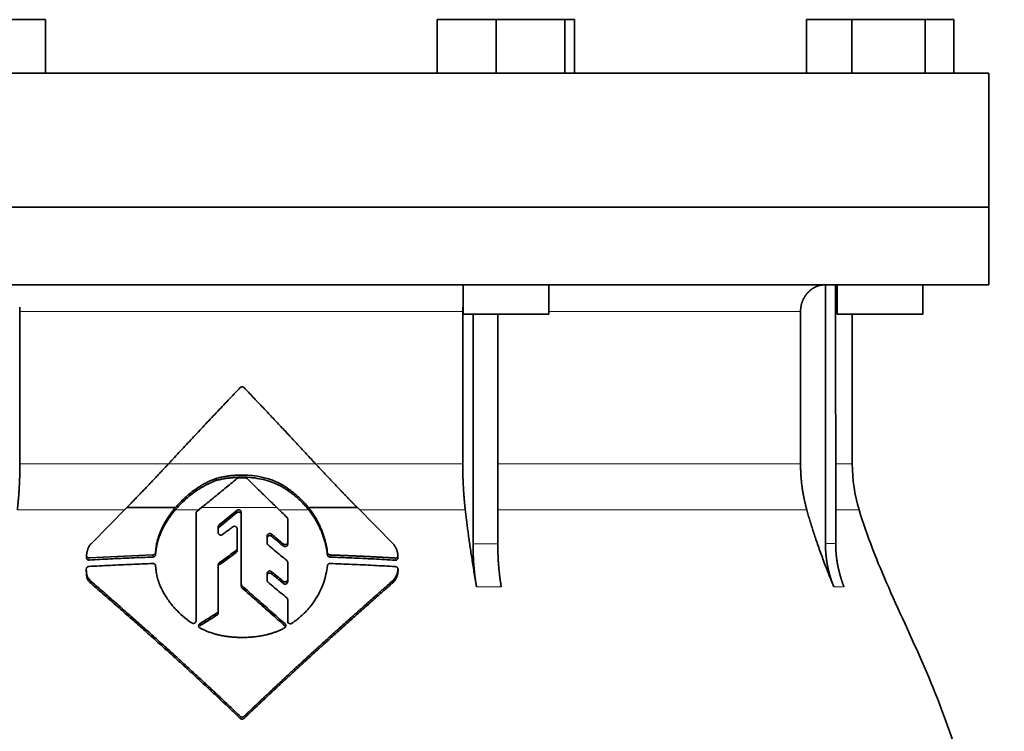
# Model space of a CAD drawing. Header units: millimetres. Extents: x 483 to 1358, y -1720 to 1581.
# Tile 29 of 29: x 1083 to 1267, y 948 to 1081. Entities that reach past the tile are written whole.
import ezdxf

# ---------------------------------------------------------------- set-up
doc = ezdxf.new("R2010")
doc.units = ezdxf.units.MM
doc.layers.add('VSI344-454_FLANG', color=7, linetype='Continuous')
doc.layers.add('VSI344-454_TESTA', color=7, linetype='Continuous')

# ---------------------------------------------------------------- blocks, each defined once
blk = doc.blocks.new('SE3')
at = {"layer": 'VSI344-454_FLANG', "color": 7, "linetype": 'Continuous', "lineweight": 35}
for p, q in [((1077.14, 1080.58), (1088.14, 1080.58)), ((1088.14, 1080.58), (1088.14, 1070.58)), ((1161.26, 1080.58), (1161.26, 1070.58)), ((1161.26, 1080.58), (1172.26, 1080.58)), ((1172.26, 1080.58), (1172.26, 1070.58)), ((1172.26, 1080.58), (1185.06, 1080.58)), ((1185.06, 1080.58), (1185.06, 1070.58)), ((1185.06, 1080.58), (1186.87, 1080.58)), ((1186.87, 1080.58), (1186.87, 1070.58)), ((1230.14, 1080.58), (1230.14, 1070.58)), ((1230.14, 1080.58), (1238.58, 1080.58)), ((1238.58, 1080.58), (1238.58, 1070.58)), ((1238.58, 1080.58), (1252.32, 1080.58)), ((1252.32, 1080.58), (1252.32, 1070.58)), ((1252.32, 1080.58), (1257.62, 1080.58)), ((1257.62, 1080.58), (1257.62, 1070.58)), ((982.2, 1070.58), (1264.15, 1070.58)), ((1264.15, 1070.58), (1264.15, 1045.58)), ((1264.15, 1045.58), (982.2, 1045.58))]:
    blk.add_line(p, q, dxfattribs=at)
at = {"layer": 'VSI344-454_TESTA', "color": 7, "linetype": 'Continuous', "lineweight": 35}
for p, q in [((982.2, 1045.58), (1264.15, 1045.58)), ((1264.15, 1031.08), (1264.15, 1045.58)), ((1264.15, 1031.08), (982.2, 1031.08)), ((1166.07, 1031.08), (1166.07, 1025.58)), ((1182.07, 1025.58), (1182.07, 1031.08)), ((1233.68, 1031.08), (1233.68, 982.73)), ((1235.59, 1031.08), (1235.6, 982.73)), ((1235.88, 1031.08), (1235.88, 1025.58)), ((1251.88, 1025.58), (1251.88, 1031.08)), ((1083.39, 1026.08), (1083.39, 997.64)), ((1166.01, 1026.08), (1166.01, 997.64)), ((1166.07, 1025.58), (1182.07, 1025.58)), ((1167.93, 1025.58), (1167.93, 982.73)), ((1172.55, 1025.58), (1172.55, 982.73)), ((1229.04, 1026.08), (1229.04, 997.64)), ((1235.88, 1025.58), (1251.88, 1025.58)), ((1238.7, 997.64), (1238.7, 1025.58)), ((1120.01, 994.53), (1120.01, 994.92)), ((1133.46, 992.59), (1133.46, 992.98)), ((1096.67, 982.73), (1103.31, 989.46)), ((1103.31, 989.46), (1112.4, 989.46)), ((1116.26, 968.3), (1116.26, 988.43)), ((1116.44, 988.81), (1117.26, 989.46)), ((1123.88, 988.92), (1120.57, 986.23)), ((1120.57, 985.84), (1123.88, 988.54)), ((1124.7, 975.17), (1124.7, 988.56)), ((1137.24, 989.46), (1146.35, 989.46)), ((1146.35, 989.46), (1153.02, 982.71)), ((1133.35, 987.33), (1133.35, 983.03)), ((1120.39, 985.87), (1120.39, 984.8)), ((1123.92, 985.5), (1123.92, 981.82)), ((1129.52, 984.16), (1129.52, 982.84)), ((1133.35, 983.03), (1133.35, 982.64)), ((1108.74, 981.51), (1108.71, 981.08)), ((1108.71, 980.69), (1108.74, 981.12)), ((1108.71, 981.08), (1108.71, 980.69)), ((1108.74, 981.12), (1108.74, 981.51)), ((1123.92, 981.82), (1123.92, 981.43)), ((1140.77, 981.05), (1140.77, 980.65)), ((1095.82, 980.51), (1095.82, 980.11)), ((1108.21, 980.63), (1096.32, 980.08)), ((1133.35, 979.23), (1133.35, 976.03)), ((1095.78, 977.98), (1095.78, 977.57)), ((1108.71, 978.6), (1108.74, 978.17)), ((1120.39, 978.77), (1120.39, 970.18)), ((1153.94, 977.56), (1153.94, 977.98)), ((1096.69, 975.28), (1096.69, 975.68)), ((1129.52, 977.18), (1129.52, 975.88)), ((1133.35, 976.03), (1133.35, 975.63)), ((1153.02, 975.48), (1153.02, 975.88)), ((1124.7, 975.17), (1124.7, 974.77)), ((1133.35, 972.25), (1133.35, 968.25)), ((1133.35, 972.25), (1133.35, 971.86)), ((1133.35, 968.25), (1133.35, 971.86)), ((1120.39, 970.18), (1120.39, 969.78)), ((1133.35, 967.86), (1133.35, 968.25))]:
    blk.add_line(p, q, dxfattribs=at)
at = {"layer": 'VSI344-454_TESTA', "color": 4, "linetype": 'Continuous', "lineweight": 9}
for p, q in [((1166.01, 1026.08), (1083.39, 1026.08)), ((1229.04, 1026.08), (1182.07, 1026.08)), ((1235.62, 1026.08), (1235.88, 1026.08)), ((1083.39, 997.64), (1111.06, 997.64)), ((1111.12, 997.64), (1138.55, 997.64)), ((1166.01, 997.64), (1138.76, 997.64)), ((1229.04, 997.64), (1172.55, 997.64)), ((1238.7, 997.64), (1235.62, 997.64)), ((1082.91, 989.03), (1102.88, 989.03)), ((1112.37, 989.03), (1116.72, 989.03)), ((1131.34, 989.46), (1117.26, 989.46)), ((1123.88, 988.54), (1123.88, 988.92)), ((1131.79, 989.03), (1137.27, 989.03)), ((1146.78, 989.03), (1166.49, 989.03)), ((1172.58, 989.03), (1230.21, 989.03)), ((1235.62, 989.03), (1239.96, 989.03)), ((1120.57, 985.84), (1120.57, 986.23)), ((1130.35, 984.12), (1130.35, 984.51)), ((1123.73, 981.45), (1123.73, 981.06)), ((1132.52, 982.69), (1132.52, 982.3)), ((1167.93, 982.73), (1172.55, 982.73)), ((1096.32, 980.08), (1096.32, 979.68)), ((1108.21, 980.63), (1108.21, 980.23)), ((1141.27, 980.62), (1141.27, 980.22)), ((1153.43, 980.05), (1153.43, 979.65)), ((1120.58, 978.75), (1120.58, 979.14)), ((1130.35, 977.12), (1130.35, 977.51)), ((1153.93, 977.92), (1153.93, 977.51)), ((1132.52, 975.7), (1132.52, 975.3)), ((1124.86, 974.83), (1124.86, 974.44)), ((1168.58, 974.67), (1173.2, 974.67)), ((1235.25, 974.67), (1237.16, 974.67)), ((1120.17, 969.79), (1120.17, 969.4)), ((1116.95, 967.39), (1116.95, 967.78)), ((1132.86, 967.35), (1132.86, 967.74)), ((1124.5, 950.5), (1124.5, 950.11)), ((1125.21, 950.5), (1125.21, 950.11))]:
    blk.add_line(p, q, dxfattribs=at)
at = {"layer": 'VSI344-454_TESTA', "color": 7, "linetype": 'Continuous', "lineweight": 35}
blk.add_arc((1268.7, 997.64), 30, 180, 196.6836, dxfattribs=at)
for points, degree, knots in [([(1233.68, 1031.08), (1233.14, 1031.08), (1232.64, 1030.95), (1232.17, 1030.84), (1231.74, 1030.62), (1231.2, 1030.36), (1230.74, 1029.95), (1230.52, 1029.75), (1230.32, 1029.53), (1230.02, 1029.19), (1229.78, 1028.79), (1229.54, 1028.39), (1229.37, 1027.94), (1229.04, 1027.04), (1229.04, 1026.08)], 2, [0, 0, 0, 0.125, 0.125, 0.25, 0.25, 0.416667, 0.416667, 0.5, 0.5, 0.625, 0.625, 0.75, 0.75, 1, 1, 1]), ([(1111.12, 997.64), (1111.49, 998.04), (1112.23, 998.84), (1113.34, 1000.04), (1114.46, 1001.24), (1115.57, 1002.43), (1116.68, 1003.62), (1117.8, 1004.8), (1118.91, 1005.99), (1120.03, 1007.17), (1121.15, 1008.35), (1122.26, 1009.53), (1123.38, 1010.7), (1124.13, 1011.48), (1124.5, 1011.87)], 3, [0, 0, 0, 0, 0.083932, 0.167742, 0.251436, 0.335015, 0.418484, 0.501846, 0.585106, 0.668267, 0.751334, 0.834309, 0.917196, 1, 1, 1, 1]), ([(1125.21, 1011.87), (1125.19, 1011.89), (1125.16, 1011.92), (1125.11, 1011.96), (1125.05, 1011.99), (1124.99, 1012.01), (1124.92, 1012.02), (1124.81, 1012.03), (1124.65, 1012), (1124.55, 1011.92), (1124.5, 1011.87)], 3, [0, 0, 0, 0, 0.086928, 0.170567, 0.252477, 0.334316, 0.417747, 0.50434, 0.751875, 1, 1, 1, 1]), ([(1082.91, 989.03), (1083.15, 991.12), (1083.27, 993.29), (1083.39, 995.46), (1083.39, 997.64)], 2, [0, 0, 0, 0.5, 0.5, 1, 1, 1]), ([(1103.31, 989.46), (1103.5, 989.65), (1103.87, 990.03), (1104.43, 990.61), (1104.99, 991.18), (1105.55, 991.76), (1106.11, 992.34), (1106.67, 992.92), (1107.23, 993.5), (1107.78, 994.09), (1108.34, 994.67), (1108.9, 995.26), (1109.45, 995.86), (1110.01, 996.45), (1110.56, 997.05), (1110.93, 997.44), (1111.12, 997.64)], 3, [0, 0, 0, 0, 0.070866, 0.141776, 0.212742, 0.283772, 0.354879, 0.426073, 0.497363, 0.568762, 0.640279, 0.711924, 0.783709, 0.855643, 0.927737, 1, 1, 1, 1]), ([(1138.55, 997.64), (1140.49, 995.55), (1142.46, 993.48), (1143.51, 992.38), (1144.55, 991.3), (1145.46, 990.37), (1146.35, 989.46)], 2, [0, 0, 0, 0.5, 0.5, 0.75, 0.75, 1, 1, 1]), ([(1166.01, 997.64), (1166.01, 995.46), (1166.13, 993.29), (1166.25, 991.13), (1166.49, 989.03)], 2, [0, 0, 0, 0.5, 0.5, 1, 1, 1]), ([(1229.04, 997.64), (1229.04, 995.46), (1229.33, 993.29), (1229.63, 991.13), (1230.21, 989.03)], 2, [0, 0, 0, 0.5, 0.5, 1, 1, 1]), ([(1112.37, 989.03), (1112.45, 989.12), (1112.6, 989.3), (1112.85, 989.58), (1113.1, 989.85), (1113.37, 990.13), (1113.66, 990.42), (1114.12, 990.86), (1114.82, 991.49), (1115.58, 992.09), (1116.27, 992.58), (1116.8, 992.93), (1117.35, 993.27), (1117.9, 993.58), (1118.43, 993.86), (1118.99, 994.12), (1119.51, 994.34), (1119.84, 994.47), (1120.01, 994.53)], 3, [0, 0, 0, 0, 0.037855, 0.076773, 0.116748, 0.157769, 0.199823, 0.242894, 0.35986, 0.496772, 0.548405, 0.624866, 0.698333, 0.752768, 0.822415, 0.886767, 0.945925, 1, 1, 1, 1]), ([(1120.01, 994.92), (1119.9, 994.88), (1119.68, 994.8), (1119.35, 994.67), (1119, 994.52), (1118.63, 994.35), (1118.25, 994.16), (1117.84, 993.95), (1117.36, 993.67), (1116.81, 993.34), (1116.28, 992.98), (1115.6, 992.49), (1114.84, 991.89), (1114.04, 991.18), (1113.41, 990.56), (1112.88, 990.01), (1112.56, 989.64), (1112.4, 989.46)], 3, [0, 0, 0, 0, 0.035469, 0.073247, 0.113368, 0.155868, 0.200777, 0.248126, 0.301729, 0.376079, 0.45126, 0.504147, 0.640653, 0.757772, 0.842597, 0.92337, 1, 1, 1, 1]), ([(1133.46, 992.98), (1133.37, 993.04), (1133.2, 993.17), (1132.94, 993.34), (1132.7, 993.5), (1132.46, 993.64), (1132.24, 993.77), (1132.04, 993.88), (1131.84, 993.98), (1131.66, 994.07), (1131.5, 994.15), (1131.35, 994.22), (1131.22, 994.28), (1131.11, 994.33), (1131.01, 994.37), (1130.58, 994.55), (1129.83, 994.82), (1128.74, 995.12), (1127.42, 995.38), (1125.83, 995.55), (1124.33, 995.55), (1123.2, 995.48), (1122.42, 995.39), (1121.62, 995.27), (1120.82, 995.12), (1120.28, 994.99), (1120.01, 994.92)], 3, [0, 0, 0, 0, 0.023408, 0.045495, 0.066267, 0.08573, 0.103886, 0.120734, 0.136272, 0.150498, 0.163408, 0.175, 0.185269, 0.194211, 0.201824, 0.208105, 0.293106, 0.373501, 0.449142, 0.581205, 0.713645, 0.768118, 0.824122, 0.881537, 0.94022, 1, 1, 1, 1]), ([(1120.01, 994.53), (1120.14, 994.56), (1120.41, 994.63), (1120.81, 994.72), (1121.22, 994.8), (1121.61, 994.87), (1122.01, 994.94), (1122.41, 994.99), (1122.79, 995.04), (1123.18, 995.07), (1123.56, 995.1), (1124.43, 995.16), (1125.81, 995.16), (1127.58, 994.97), (1129.3, 994.6), (1130.46, 994.21), (1131.18, 993.9), (1131.49, 993.76), (1131.89, 993.57), (1132.36, 993.31), (1132.9, 992.99), (1133.26, 992.73), (1133.46, 992.59)], 3, [0, 0, 0, 0, 0.029757, 0.05927, 0.088516, 0.117473, 0.146121, 0.174442, 0.202419, 0.230037, 0.257282, 0.284141, 0.417137, 0.549667, 0.665704, 0.792387, 0.80977, 0.834087, 0.865297, 0.903358, 0.94825, 1, 1, 1, 1]), ([(1125.85, 994.85), (1125.83, 994.86), (1125.8, 994.89), (1125.74, 994.93), (1125.68, 994.96), (1125.59, 994.99), (1125.53, 994.99), (1125.5, 995)], 3, [0, 0, 0, 0, 0.168351, 0.334942, 0.502689, 0.751512, 1, 1, 1, 1]), ([(1137.24, 989.46), (1137.16, 989.56), (1136.99, 989.76), (1136.73, 990.07), (1136.46, 990.37), (1136.17, 990.68), (1135.86, 990.99), (1135.51, 991.33), (1135.09, 991.71), (1134.6, 992.12), (1134.06, 992.56), (1133.67, 992.84), (1133.46, 992.98)], 3, [0, 0, 0, 0, 0.075287, 0.152725, 0.232371, 0.314287, 0.398538, 0.485197, 0.598878, 0.722311, 0.855869, 1, 1, 1, 1]), ([(1133.46, 992.59), (1133.58, 992.5), (1133.82, 992.34), (1134.15, 992.09), (1134.47, 991.84), (1134.77, 991.59), (1135.05, 991.35), (1135.31, 991.12), (1135.64, 990.81), (1136.04, 990.43), (1136.48, 989.96), (1136.89, 989.5), (1137.15, 989.18), (1137.27, 989.03)], 3, [0, 0, 0, 0, 0.08388, 0.164148, 0.240901, 0.314226, 0.384201, 0.450897, 0.514375, 0.643667, 0.767551, 0.88626, 1, 1, 1, 1]), ([(1112.4, 989.46), (1112.31, 989.35), (1112.12, 989.12), (1111.84, 988.78), (1111.58, 988.44), (1111.34, 988.09), (1111.1, 987.75), (1110.88, 987.41), (1110.67, 987.07), (1110.47, 986.73), (1110.28, 986.39), (1110.11, 986.06), (1109.9, 985.64), (1109.67, 985.13), (1109.43, 984.53), (1109.22, 983.92), (1109.04, 983.32), (1108.9, 982.72), (1108.8, 982.11), (1108.76, 981.71), (1108.74, 981.51)], 3, [0, 0, 0, 0, 0.048918, 0.097127, 0.144611, 0.191357, 0.237355, 0.282595, 0.327071, 0.370778, 0.413715, 0.455879, 0.497274, 0.57131, 0.644563, 0.717042, 0.788771, 0.859795, 0.930177, 1, 1, 1, 1]), ([(1108.74, 981.12), (1108.75, 981.22), (1108.77, 981.42), (1108.8, 981.72), (1108.85, 982.02), (1108.91, 982.32), (1108.97, 982.62), (1109.05, 982.92), (1109.13, 983.23), (1109.22, 983.53), (1109.32, 983.83), (1109.43, 984.13), (1109.54, 984.43), (1109.67, 984.73), (1109.8, 985.04), (1109.99, 985.44), (1110.25, 985.95), (1110.59, 986.56), (1110.97, 987.17), (1111.4, 987.79), (1111.86, 988.42), (1112.2, 988.82), (1112.37, 989.03)], 3, [0, 0, 0, 0, 0.035015, 0.070162, 0.105454, 0.140901, 0.176515, 0.212303, 0.248274, 0.284432, 0.320783, 0.357331, 0.394079, 0.431028, 0.468179, 0.50553, 0.581583, 0.660209, 0.741403, 0.825137, 0.911361, 1, 1, 1, 1]), ([(1116.44, 988.81), (1116.43, 988.79), (1116.39, 988.76), (1116.35, 988.7), (1116.3, 988.63), (1116.27, 988.54), (1116.26, 988.47), (1116.26, 988.43)], 3, [0, 0, 0, 0, 0.16747, 0.33309, 0.500577, 0.750185, 1, 1, 1, 1]), ([(1123.88, 988.92), (1123.89, 988.94), (1123.93, 988.97), (1124.02, 989.01), (1124.13, 989.04), (1124.27, 989.04), (1124.41, 989), (1124.53, 988.93), (1124.63, 988.82), (1124.68, 988.72), (1124.7, 988.63), (1124.7, 988.58), (1124.7, 988.56)], 3, [0, 0, 0, 0, 0.062353, 0.125158, 0.24996, 0.374797, 0.499677, 0.624614, 0.749589, 0.874588, 0.937494, 1, 1, 1, 1]), ([(1124.7, 988.17), (1124.7, 988.2), (1124.7, 988.24), (1124.68, 988.31), (1124.66, 988.37), (1124.62, 988.43), (1124.58, 988.49), (1124.51, 988.55), (1124.41, 988.61), (1124.27, 988.65), (1124.16, 988.65), (1124.06, 988.63), (1124, 988.61), (1123.93, 988.58), (1123.89, 988.55), (1123.88, 988.54)], 3, [0, 0, 0, 0, 0.063438, 0.125521, 0.187559, 0.250864, 0.313208, 0.376176, 0.500934, 0.625151, 0.749523, 0.811779, 0.874544, 0.937503, 1, 1, 1, 1]), ([(1140.77, 981.05), (1140.75, 981.18), (1140.72, 981.43), (1140.66, 981.82), (1140.59, 982.21), (1140.51, 982.59), (1140.42, 982.97), (1140.33, 983.35), (1140.22, 983.73), (1140.11, 984.1), (1139.99, 984.47), (1139.85, 984.84), (1139.71, 985.21), (1139.52, 985.67), (1139.27, 986.23), (1138.94, 986.89), (1138.58, 987.54), (1138.17, 988.19), (1137.73, 988.83), (1137.4, 989.25), (1137.24, 989.46)], 3, [0, 0, 0, 0, 0.0436, 0.087048, 0.130354, 0.173526, 0.216573, 0.259505, 0.302334, 0.345068, 0.38772, 0.4303, 0.472822, 0.515297, 0.592533, 0.671051, 0.750942, 0.832313, 0.915286, 1, 1, 1, 1]), ([(1137.27, 989.03), (1137.35, 988.93), (1137.52, 988.72), (1137.75, 988.4), (1137.97, 988.08), (1138.19, 987.76), (1138.39, 987.44), (1138.59, 987.12), (1138.77, 986.79), (1138.95, 986.47), (1139.12, 986.14), (1139.28, 985.82), (1139.43, 985.49), (1139.63, 985.04), (1139.86, 984.44), (1140.12, 983.7), (1140.33, 982.95), (1140.52, 982.19), (1140.67, 981.42), (1140.74, 980.91), (1140.77, 980.65)], 3, [0, 0, 0, 0, 0.042406, 0.08437, 0.12591, 0.167045, 0.20779, 0.248161, 0.288171, 0.327836, 0.367166, 0.406174, 0.444871, 0.483267, 0.568665, 0.654234, 0.74007, 0.826258, 0.912877, 1, 1, 1, 1]), ([(1168.58, 974.67), (1168.5, 975.15), (1168.34, 976.09), (1168.11, 977.48), (1167.9, 978.83), (1167.69, 980.14), (1167.5, 981.4), (1167.32, 982.61), (1167.16, 983.79), (1167, 984.92), (1166.86, 986.01), (1166.73, 987.05), (1166.6, 988.05), (1166.53, 988.71), (1166.49, 989.03)], 3, [0, 0, 0, 0, 0.102223, 0.200825, 0.295866, 0.387407, 0.475505, 0.560214, 0.641586, 0.719671, 0.794515, 0.866159, 0.934642, 1, 1, 1, 1]), ([(1235.25, 974.67), (1235.05, 975.15), (1234.67, 976.09), (1234.12, 977.48), (1233.6, 978.83), (1233.11, 980.14), (1232.65, 981.4), (1232.22, 982.61), (1231.82, 983.79), (1231.45, 984.92), (1231.1, 986.01), (1230.78, 987.05), (1230.48, 988.05), (1230.3, 988.71), (1230.21, 989.03)], 3, [0, 0, 0, 0, 0.102223, 0.200825, 0.295867, 0.387408, 0.475506, 0.560215, 0.641587, 0.719672, 0.794515, 0.866159, 0.934642, 1, 1, 1, 1]), ([(1239.96, 989.03), (1241.42, 984.16), (1245.38, 974.32), (1252.64, 959.16), (1258.83, 942.81), (1262.57, 926.28), (1264.79, 910.14), (1266.04, 894.17), (1266.71, 878.29), (1266.92, 864.51), (1267.05, 855.96), (1267.05, 852.61)], 3, [0, 0, 0, 0, 0.117079, 0.240569, 0.360617, 0.476421, 0.590288, 0.703407, 0.816259, 0.929029, 1, 1, 1, 1]), ([(1133.35, 987.33), (1133.35, 987.35), (1133.35, 987.39), (1133.34, 987.45), (1133.31, 987.52), (1133.27, 987.6), (1133.23, 987.64), (1133.2, 987.67)], 3, [0, 0, 0, 0, 0.167837, 0.334108, 0.5018, 0.750897, 1, 1, 1, 1]), ([(1120.39, 985.87), (1120.39, 985.89), (1120.4, 985.94), (1120.41, 986), (1120.44, 986.08), (1120.49, 986.16), (1120.54, 986.21), (1120.57, 986.23)], 3, [0, 0, 0, 0, 0.167832, 0.333794, 0.501453, 0.750788, 1, 1, 1, 1]), ([(1120.57, 985.84), (1120.55, 985.83), (1120.52, 985.79), (1120.47, 985.74), (1120.43, 985.67), (1120.4, 985.58), (1120.39, 985.51), (1120.39, 985.48)], 3, [0, 0, 0, 0, 0.166832, 0.332012, 0.499081, 0.749367, 1, 1, 1, 1]), ([(1121.2, 984.44), (1121.16, 984.41), (1121.09, 984.36), (1120.9, 984.32), (1120.66, 984.36), (1120.48, 984.51), (1120.4, 984.67), (1120.4, 984.76), (1120.39, 984.8)], 3, [0, 0, 0, 0, 0.124721, 0.24865, 0.50038, 0.748839, 0.874692, 1, 1, 1, 1]), ([(1123.92, 985.5), (1123.92, 985.53), (1123.91, 985.57), (1123.89, 985.66), (1123.85, 985.76), (1123.75, 985.86), (1123.64, 985.94), (1123.5, 985.98), (1123.36, 985.98), (1123.25, 985.95), (1123.16, 985.91), (1123.13, 985.89), (1123.11, 985.87)], 3, [0, 0, 0, 0, 0.062709, 0.125843, 0.25116, 0.376322, 0.501352, 0.626278, 0.751007, 0.875429, 0.937895, 1, 1, 1, 1]), ([(1129.52, 984.16), (1129.52, 984.19), (1129.52, 984.23), (1129.53, 984.3), (1129.56, 984.36), (1129.61, 984.44), (1129.68, 984.52), (1129.81, 984.59), (1129.95, 984.63), (1130.09, 984.63), (1130.23, 984.59), (1130.31, 984.54), (1130.35, 984.51)], 3, [0, 0, 0, 0, 0.062966, 0.124796, 0.186784, 0.250209, 0.375117, 0.49931, 0.626183, 0.752696, 0.875851, 1, 1, 1, 1]), ([(1130.35, 984.12), (1130.31, 984.15), (1130.23, 984.2), (1130.09, 984.24), (1129.95, 984.24), (1129.81, 984.21), (1129.69, 984.13), (1129.59, 984.03), (1129.53, 983.91), (1129.52, 983.82), (1129.52, 983.77)], 3, [0, 0, 0, 0, 0.123418, 0.247219, 0.371562, 0.496484, 0.622082, 0.748008, 0.873941, 1, 1, 1, 1]), ([(1129.69, 982.49), (1129.67, 982.5), (1129.64, 982.53), (1129.6, 982.59), (1129.56, 982.65), (1129.52, 982.74), (1129.52, 982.81), (1129.52, 982.84)], 3, [0, 0, 0, 0, 0.164207, 0.326866, 0.491238, 0.745542, 1, 1, 1, 1]), ([(1132.52, 982.69), (1132.54, 982.67), (1132.58, 982.64), (1132.64, 982.61), (1132.71, 982.59), (1132.8, 982.57), (1132.93, 982.56), (1133.07, 982.6), (1133.19, 982.67), (1133.28, 982.77), (1133.34, 982.9), (1133.35, 982.98), (1133.35, 983.03)], 3, [0, 0, 0, 0, 0.063279, 0.124964, 0.186389, 0.248902, 0.37582, 0.50344, 0.627237, 0.751955, 0.876448, 1, 1, 1, 1]), ([(1095.82, 980.56), (1095.83, 980.65), (1095.85, 980.82), (1095.89, 981.08), (1095.94, 981.32), (1096, 981.55), (1096.08, 981.78), (1096.18, 982.03), (1096.32, 982.29), (1096.48, 982.53), (1096.61, 982.67), (1096.67, 982.74)], 3, [0, 0, 0, 0, 0.117532, 0.229212, 0.33436, 0.43261, 0.523843, 0.650327, 0.771212, 0.88734, 1, 1, 1, 1]), ([(1108.21, 980.63), (1108.24, 980.63), (1108.29, 980.63), (1108.37, 980.65), (1108.44, 980.68), (1108.5, 980.72), (1108.59, 980.79), (1108.69, 980.91), (1108.7, 981.03), (1108.71, 981.08)], 3, [0, 0, 0, 0, 0.103611, 0.203327, 0.301591, 0.400957, 0.503894, 0.751518, 1, 1, 1, 1]), ([(1123.73, 981.45), (1123.74, 981.46), (1123.77, 981.49), (1123.81, 981.53), (1123.84, 981.57), (1123.88, 981.63), (1123.91, 981.72), (1123.91, 981.79), (1123.92, 981.82)], 3, [0, 0, 0, 0, 0.125329, 0.249125, 0.373003, 0.498576, 0.74923, 1, 1, 1, 1]), ([(1123.92, 981.43), (1123.92, 981.41), (1123.92, 981.38), (1123.91, 981.33), (1123.89, 981.27), (1123.86, 981.21), (1123.81, 981.13), (1123.75, 981.09), (1123.73, 981.06)], 3, [0, 0, 0, 0, 0.126081, 0.250535, 0.374982, 0.501043, 0.750644, 1, 1, 1, 1]), ([(1133.35, 982.64), (1133.35, 982.61), (1133.35, 982.57), (1133.33, 982.5), (1133.31, 982.44), (1133.26, 982.36), (1133.18, 982.28), (1133.06, 982.21), (1132.92, 982.17), (1132.78, 982.18), (1132.64, 982.22), (1132.56, 982.27), (1132.52, 982.3)], 3, [0, 0, 0, 0, 0.063537, 0.125825, 0.188182, 0.251924, 0.377776, 0.503386, 0.628653, 0.753807, 0.876773, 1, 1, 1, 1]), ([(1140.77, 981.05), (1140.77, 981.02), (1140.78, 980.98), (1140.81, 980.91), (1140.84, 980.85), (1140.88, 980.8), (1140.96, 980.72), (1141.09, 980.64), (1141.21, 980.62), (1141.27, 980.62)], 3, [0, 0, 0, 0, 0.102907, 0.202298, 0.30042, 0.399604, 0.502115, 0.750474, 1, 1, 1, 1]), ([(1153.02, 982.71), (1153.07, 982.66), (1153.15, 982.56), (1153.26, 982.4), (1153.36, 982.24), (1153.46, 982.07), (1153.55, 981.9), (1153.63, 981.72), (1153.71, 981.53), (1153.77, 981.34), (1153.83, 981.15), (1153.87, 980.95), (1153.91, 980.74), (1153.92, 980.61), (1153.93, 980.54)], 3, [0, 0, 0, 0, 0.077144, 0.155351, 0.234641, 0.315035, 0.39655, 0.479206, 0.563019, 0.648006, 0.734183, 0.821564, 0.910165, 1, 1, 1, 1]), ([(1168.58, 974.67), (1168.26, 976.57), (1168.09, 978.61), (1167.93, 980.65), (1167.93, 982.73)], 2, [0, 0, 0, 0.500132, 0.500132, 1, 1, 1]), ([(1172.55, 982.73), (1172.55, 980.65), (1172.71, 978.61), (1172.88, 976.57), (1173.2, 974.67)], 2, [0, 0, 0, 0.499849, 0.499849, 1, 1, 1]), ([(1235.25, 974.67), (1234.47, 976.57), (1234.08, 978.61), (1233.68, 980.65), (1233.68, 982.73)], 2, [0, 0, 0, 0.500133, 0.500133, 1, 1, 1]), ([(1235.6, 982.73), (1235.6, 980.65), (1235.99, 978.61), (1236.39, 976.57), (1237.16, 974.67)], 2, [0, 0, 0, 0.499868, 0.499868, 1, 1, 1]), ([(1095.82, 980.56), (1095.82, 980.54), (1095.81, 980.49), (1095.82, 980.43), (1095.84, 980.37), (1095.86, 980.31), (1095.9, 980.26), (1095.96, 980.19), (1096.05, 980.13), (1096.18, 980.08), (1096.27, 980.08), (1096.32, 980.08)], 3, [0, 0, 0, 0, 0.084422, 0.165946, 0.246194, 0.32687, 0.409652, 0.496096, 0.666594, 0.830213, 1, 1, 1, 1]), ([(1096.32, 979.68), (1096.29, 979.68), (1096.25, 979.67), (1096.18, 979.68), (1096.1, 979.71), (1096.02, 979.74), (1095.94, 979.8), (1095.88, 979.88), (1095.84, 979.96), (1095.82, 980.06), (1095.82, 980.12), (1095.82, 980.16)], 3, [0, 0, 0, 0, 0.084206, 0.168048, 0.253091, 0.378633, 0.504756, 0.630047, 0.753956, 0.877659, 1, 1, 1, 1]), ([(1108.71, 980.69), (1108.71, 980.67), (1108.71, 980.63), (1108.69, 980.57), (1108.67, 980.51), (1108.62, 980.44), (1108.56, 980.37), (1108.49, 980.31), (1108.4, 980.27), (1108.31, 980.24), (1108.25, 980.23), (1108.21, 980.23)], 3, [0, 0, 0, 0, 0.083986, 0.167509, 0.251959, 0.376203, 0.500583, 0.624697, 0.748972, 0.874639, 1, 1, 1, 1]), ([(1133.35, 979.23), (1133.35, 979.25), (1133.35, 979.3), (1133.33, 979.36), (1133.31, 979.43), (1133.26, 979.51), (1133.21, 979.56), (1133.18, 979.58)], 3, [0, 0, 0, 0, 0.168526, 0.335046, 0.503023, 0.75174, 1, 1, 1, 1]), ([(1141.27, 980.22), (1141.25, 980.22), (1141.21, 980.23), (1141.15, 980.24), (1141.08, 980.26), (1141.01, 980.3), (1140.93, 980.35), (1140.87, 980.41), (1140.82, 980.49), (1140.79, 980.57), (1140.78, 980.62), (1140.77, 980.65)], 3, [0, 0, 0, 0, 0.083096, 0.165679, 0.248967, 0.373031, 0.497322, 0.622251, 0.747045, 0.873668, 1, 1, 1, 1]), ([(1153.43, 980.05), (1153.46, 980.05), (1153.51, 980.05), (1153.58, 980.06), (1153.64, 980.08), (1153.7, 980.1), (1153.76, 980.14), (1153.83, 980.2), (1153.89, 980.28), (1153.94, 980.41), (1153.93, 980.49), (1153.93, 980.54)], 3, [0, 0, 0, 0, 0.086868, 0.170562, 0.252673, 0.334884, 0.418871, 0.50621, 0.674735, 0.834793, 1, 1, 1, 1]), ([(1153.93, 980.13), (1153.93, 980.11), (1153.94, 980.07), (1153.93, 980.01), (1153.91, 979.93), (1153.87, 979.86), (1153.81, 979.78), (1153.73, 979.72), (1153.64, 979.68), (1153.54, 979.65), (1153.47, 979.65), (1153.43, 979.65)], 3, [0, 0, 0, 0, 0.081418, 0.162667, 0.245387, 0.369019, 0.494297, 0.620472, 0.74628, 0.873568, 1, 1, 1, 1]), ([(1096.28, 978.48), (1096.25, 978.47), (1096.21, 978.47), (1096.14, 978.45), (1096.07, 978.42), (1095.99, 978.38), (1095.92, 978.32), (1095.85, 978.24), (1095.81, 978.16), (1095.78, 978.07), (1095.78, 978.01), (1095.78, 977.98)], 3, [0, 0, 0, 0, 0.08625, 0.171682, 0.257868, 0.382817, 0.507255, 0.630143, 0.752988, 0.876537, 1, 1, 1, 1]), ([(1096.69, 975.68), (1096.61, 975.76), (1096.46, 975.9), (1096.25, 976.14), (1096.06, 976.39), (1095.93, 976.67), (1095.84, 976.98), (1095.79, 977.42), (1095.78, 977.75), (1095.78, 977.98)], 3, [0, 0, 0, 0, 0.128357, 0.246909, 0.365609, 0.495543, 0.61697, 0.739244, 1, 1, 1, 1]), ([(1095.78, 977.57), (1095.78, 977.36), (1095.79, 977.03), (1095.84, 976.6), (1095.92, 976.28), (1096.06, 975.99), (1096.24, 975.74), (1096.46, 975.5), (1096.61, 975.36), (1096.69, 975.28)], 3, [0, 0, 0, 0, 0.250714, 0.376483, 0.500876, 0.63115, 0.749361, 0.8697, 1, 1, 1, 1]), ([(1108.71, 978.6), (1108.71, 978.62), (1108.71, 978.65), (1108.69, 978.71), (1108.67, 978.78), (1108.62, 978.84), (1108.56, 978.91), (1108.49, 978.96), (1108.4, 979), (1108.31, 979.02), (1108.25, 979.02), (1108.21, 979.02)], 3, [0, 0, 0, 0, 0.083676, 0.167034, 0.251419, 0.376349, 0.501804, 0.626849, 0.751332, 0.876067, 1, 1, 1, 1]), ([(1108.74, 978.17), (1108.77, 977.9), (1108.83, 977.34), (1109.01, 976.48), (1109.31, 975.48), (1109.82, 974.23), (1110.67, 972.71), (1111.69, 971.32), (1112.87, 970.03), (1114.05, 968.93), (1115.01, 968.25), (1115.46, 967.92)], 3, [0, 0, 0, 0, 0.065392, 0.135018, 0.209054, 0.31821, 0.459165, 0.624086, 0.727787, 0.872222, 1, 1, 1, 1]), ([(1120.39, 978.77), (1120.39, 978.79), (1120.39, 978.82), (1120.4, 978.88), (1120.42, 978.93), (1120.45, 978.99), (1120.5, 979.07), (1120.56, 979.12), (1120.58, 979.14)], 3, [0, 0, 0, 0, 0.126744, 0.251719, 0.376563, 0.502917, 0.751732, 1, 1, 1, 1]), ([(1129.52, 977.18), (1129.52, 977.2), (1129.52, 977.24), (1129.54, 977.31), (1129.56, 977.37), (1129.61, 977.45), (1129.69, 977.53), (1129.81, 977.6), (1129.95, 977.64), (1130.1, 977.63), (1130.24, 977.6), (1130.31, 977.54), (1130.35, 977.51)], 3, [0, 0, 0, 0, 0.06381, 0.126263, 0.188678, 0.252375, 0.378548, 0.504124, 0.629235, 0.754264, 0.876896, 1, 1, 1, 1]), ([(1134.15, 967.87), (1134.43, 968.07), (1135.01, 968.48), (1135.85, 969.18), (1136.7, 969.98), (1137.66, 971.06), (1138.64, 972.42), (1139.45, 973.92), (1140.07, 975.45), (1140.52, 976.98), (1140.69, 978.09), (1140.77, 978.63)], 3, [0, 0, 0, 0, 0.076554, 0.158421, 0.245571, 0.341174, 0.489368, 0.630596, 0.738412, 0.875199, 1, 1, 1, 1]), ([(1141.27, 979.02), (1141.25, 979.02), (1141.21, 979.02), (1141.15, 979.01), (1141.08, 979), (1141.01, 978.97), (1140.93, 978.92), (1140.87, 978.86), (1140.82, 978.79), (1140.79, 978.71), (1140.78, 978.66), (1140.77, 978.63)], 3, [0, 0, 0, 0, 0.082967, 0.165673, 0.249342, 0.373952, 0.499349, 0.624786, 0.749741, 0.875167, 1, 1, 1, 1]), ([(1153.93, 977.92), (1153.93, 977.84), (1153.91, 977.7), (1153.87, 977.48), (1153.82, 977.26), (1153.75, 977.04), (1153.67, 976.81), (1153.56, 976.57), (1153.42, 976.33), (1153.24, 976.09), (1153.1, 975.95), (1153.02, 975.88)], 3, [0, 0, 0, 0, 0.094258, 0.191243, 0.290639, 0.392138, 0.495456, 0.611681, 0.734498, 0.863817, 1, 1, 1, 1]), ([(1153.02, 975.48), (1153.06, 975.51), (1153.13, 975.57), (1153.22, 975.67), (1153.3, 975.78), (1153.38, 975.88), (1153.45, 975.99), (1153.51, 976.1), (1153.57, 976.21), (1153.62, 976.32), (1153.71, 976.51), (1153.8, 976.78), (1153.89, 977.15), (1153.92, 977.39), (1153.93, 977.51)], 3, [0, 0, 0, 0, 0.061739, 0.122065, 0.181064, 0.238788, 0.295265, 0.350503, 0.404493, 0.457217, 0.508649, 0.678163, 0.842407, 1, 1, 1, 1]), ([(1153.93, 977.92), (1153.94, 977.94), (1153.94, 977.98), (1153.93, 978.05), (1153.91, 978.12), (1153.87, 978.2), (1153.81, 978.28), (1153.73, 978.35), (1153.64, 978.4), (1153.54, 978.44), (1153.47, 978.45), (1153.44, 978.45)], 3, [0, 0, 0, 0, 0.08401, 0.16737, 0.251806, 0.374676, 0.49698, 0.619813, 0.743838, 0.872043, 1, 1, 1, 1]), ([(1124.5, 950.5), (1124.21, 950.77), (1123.64, 951.31), (1122.79, 952.13), (1121.92, 952.94), (1121.06, 953.76), (1120.19, 954.57), (1119.31, 955.39), (1118.44, 956.21), (1117.56, 957.02), (1116.67, 957.84), (1115.78, 958.66), (1114.89, 959.48), (1114, 960.3), (1113.1, 961.12), (1112.19, 961.94), (1111.28, 962.77), (1109.98, 963.94), (1108.26, 965.49), (1106.1, 967.42), (1103.86, 969.4), (1101.54, 971.45), (1099.14, 973.55), (1097.52, 974.96), (1096.69, 975.68)], 3, [0, 0, 0, 0, 0.030328, 0.060804, 0.091429, 0.122206, 0.153136, 0.184222, 0.215465, 0.246867, 0.278431, 0.310158, 0.342051, 0.374109, 0.406337, 0.438735, 0.471305, 0.504049, 0.578996, 0.657008, 0.738102, 0.822291, 0.909586, 1, 1, 1, 1]), ([(1153.02, 975.88), (1149.41, 972.7), (1146.25, 969.88), (1142.64, 966.67), (1139.36, 963.68), (1137.58, 962.06), (1135.87, 960.49), (1134.06, 958.83), (1132.28, 957.17), (1128.71, 953.84), (1125.21, 950.5)], 2, [0, 0, 0, 0.25, 0.25, 0.5, 0.5, 0.625, 0.625, 0.75, 0.75, 1, 1, 1]), ([(1125.21, 950.11), (1128.7, 953.44), (1132.27, 956.77), (1134.04, 958.41), (1135.83, 960.06), (1137.52, 961.61), (1139.27, 963.2), (1142.56, 966.2), (1146.18, 969.42), (1149.39, 972.28), (1153.02, 975.48)], 2, [0, 0, 0, 0.25, 0.25, 0.375, 0.375, 0.5, 0.5, 0.75, 0.75, 1, 1, 1]), ([(1130.35, 977.12), (1130.33, 977.14), (1130.29, 977.16), (1130.23, 977.2), (1130.17, 977.22), (1130.07, 977.24), (1129.95, 977.25), (1129.81, 977.21), (1129.69, 977.14), (1129.59, 977.04), (1129.53, 976.92), (1129.52, 976.83), (1129.52, 976.78)], 3, [0, 0, 0, 0, 0.062292, 0.12332, 0.184393, 0.246815, 0.370716, 0.494682, 0.620815, 0.747336, 0.873365, 1, 1, 1, 1]), ([(1129.68, 975.53), (1129.67, 975.55), (1129.63, 975.58), (1129.59, 975.63), (1129.55, 975.7), (1129.52, 975.78), (1129.52, 975.85), (1129.52, 975.88)], 3, [0, 0, 0, 0, 0.16391, 0.326464, 0.490836, 0.745226, 1, 1, 1, 1]), ([(1132.52, 975.7), (1132.56, 975.67), (1132.63, 975.61), (1132.82, 975.56), (1133.07, 975.59), (1133.26, 975.74), (1133.34, 975.89), (1133.35, 975.98), (1133.35, 976.03)], 3, [0, 0, 0, 0, 0.123664, 0.246411, 0.497463, 0.746927, 0.873761, 1, 1, 1, 1]), ([(1133.35, 975.63), (1133.35, 975.59), (1133.34, 975.5), (1133.26, 975.34), (1133.07, 975.19), (1132.82, 975.17), (1132.63, 975.22), (1132.56, 975.27), (1132.52, 975.3)], 3, [0, 0, 0, 0, 0.127243, 0.254682, 0.505613, 0.753949, 0.876785, 1, 1, 1, 1]), ([(1096.69, 975.28), (1097.11, 974.91), (1097.94, 974.19), (1099.17, 973.12), (1100.39, 972.05), (1101.59, 971.01), (1102.76, 969.97), (1103.92, 968.95), (1105.06, 967.95), (1106.18, 966.95), (1107.27, 965.97), (1108.35, 965.01), (1109.41, 964.06), (1110.65, 962.95), (1112.06, 961.67), (1113.66, 960.22), (1115.24, 958.77), (1116.82, 957.32), (1118.38, 955.87), (1119.92, 954.43), (1121.46, 952.99), (1122.98, 951.55), (1124, 950.59), (1124.5, 950.11)], 3, [0, 0, 0, 0, 0.045794, 0.090818, 0.135071, 0.178557, 0.221276, 0.263229, 0.304419, 0.344848, 0.384515, 0.423425, 0.461579, 0.498978, 0.556788, 0.614039, 0.67074, 0.726903, 0.782537, 0.837653, 0.892261, 0.946373, 1, 1, 1, 1]), ([(1124.7, 975.17), (1124.7, 975.15), (1124.7, 975.1), (1124.72, 975.04), (1124.74, 974.98), (1124.78, 974.9), (1124.83, 974.85), (1124.86, 974.83)], 3, [0, 0, 0, 0, 0.164621, 0.327709, 0.492135, 0.746371, 1, 1, 1, 1]), ([(1124.86, 974.44), (1124.84, 974.45), (1124.81, 974.48), (1124.77, 974.53), (1124.73, 974.6), (1124.71, 974.68), (1124.7, 974.74), (1124.7, 974.77)], 3, [0, 0, 0, 0, 0.164002, 0.326776, 0.491227, 0.745529, 1, 1, 1, 1]), ([(1133.35, 972.25), (1133.35, 972.27), (1133.35, 972.32), (1133.33, 972.38), (1133.31, 972.45), (1133.26, 972.53), (1133.21, 972.58), (1133.19, 972.6)], 3, [0, 0, 0, 0, 0.168888, 0.335732, 0.503899, 0.752326, 1, 1, 1, 1]), ([(1120.17, 969.79), (1120.19, 969.8), (1120.22, 969.82), (1120.26, 969.86), (1120.3, 969.91), (1120.34, 969.97), (1120.38, 970.06), (1120.39, 970.14), (1120.39, 970.18)], 3, [0, 0, 0, 0, 0.125105, 0.248501, 0.372119, 0.497878, 0.748605, 1, 1, 1, 1]), ([(1116.26, 968.3), (1116.26, 968.28), (1116.26, 968.24), (1116.25, 968.18), (1116.22, 968.12), (1116.18, 968.04), (1116.11, 967.96), (1115.99, 967.88), (1115.86, 967.84), (1115.72, 967.83), (1115.58, 967.86), (1115.5, 967.9), (1115.46, 967.92)], 3, [0, 0, 0, 0, 0.063465, 0.12566, 0.187794, 0.251081, 0.375353, 0.499064, 0.623924, 0.748961, 0.873998, 1, 1, 1, 1]), ([(1120.39, 969.78), (1120.39, 969.76), (1120.39, 969.73), (1120.38, 969.67), (1120.36, 969.62), (1120.33, 969.55), (1120.27, 969.47), (1120.2, 969.42), (1120.17, 969.4)], 3, [0, 0, 0, 0, 0.12695, 0.251845, 0.376599, 0.503133, 0.751956, 1, 1, 1, 1]), ([(1134.15, 967.87), (1134.13, 967.86), (1134.1, 967.84), (1134.01, 967.8), (1133.9, 967.78), (1133.76, 967.79), (1133.63, 967.83), (1133.51, 967.9), (1133.42, 968), (1133.37, 968.1), (1133.35, 968.19), (1133.35, 968.23), (1133.35, 968.25)], 3, [0, 0, 0, 0, 0.063173, 0.126669, 0.25139, 0.374624, 0.497229, 0.620048, 0.744161, 0.870712, 0.935536, 1, 1, 1, 1]), ([(1116.97, 967), (1116.95, 967.01), (1116.92, 967.03), (1116.87, 967.07), (1116.83, 967.12), (1116.78, 967.18), (1116.74, 967.27), (1116.72, 967.39), (1116.74, 967.5), (1116.78, 967.61), (1116.85, 967.71), (1116.92, 967.76), (1116.95, 967.78)], 3, [0, 0, 0, 0, 0.064055, 0.126997, 0.189862, 0.253688, 0.381042, 0.508557, 0.632366, 0.756188, 0.878525, 1, 1, 1, 1]), ([(1116.97, 967), (1117.07, 966.95), (1117.27, 966.84), (1117.58, 966.69), (1117.89, 966.55), (1118.21, 966.41), (1118.53, 966.29), (1118.85, 966.17), (1119.17, 966.06), (1119.5, 965.96), (1119.83, 965.86), (1120.16, 965.77), (1120.62, 965.66), (1121.2, 965.54), (1121.92, 965.42), (1122.64, 965.33), (1123.38, 965.26), (1124.11, 965.23), (1124.61, 965.22), (1124.86, 965.22)], 3, [0, 0, 0, 0, 0.042969, 0.08578, 0.128454, 0.171009, 0.21346, 0.255821, 0.298104, 0.340321, 0.382478, 0.424584, 0.466644, 0.554492, 0.642779, 0.731504, 0.820647, 0.910165, 1, 1, 1, 1]), ([(1124.86, 965.22), (1125.01, 965.22), (1125.31, 965.22), (1125.75, 965.23), (1126.2, 965.26), (1126.65, 965.29), (1127.09, 965.33), (1127.53, 965.38), (1127.97, 965.45), (1128.41, 965.52), (1128.84, 965.6), (1129.33, 965.71), (1129.88, 965.85), (1130.48, 966.03), (1131.07, 966.23), (1131.65, 966.46), (1132.23, 966.72), (1132.59, 966.92), (1132.78, 967.01)], 3, [0, 0, 0, 0, 0.054166, 0.108282, 0.162323, 0.21627, 0.270104, 0.323807, 0.377367, 0.430771, 0.48401, 0.53708, 0.613609, 0.690347, 0.767307, 0.844527, 0.922063, 1, 1, 1, 1]), ([(1132.86, 967.74), (1132.87, 967.73), (1132.9, 967.7), (1132.93, 967.66), (1132.96, 967.61), (1132.99, 967.55), (1133.02, 967.46), (1133.02, 967.35), (1132.99, 967.25), (1132.94, 967.16), (1132.87, 967.07), (1132.81, 967.03), (1132.78, 967.01)], 3, [0, 0, 0, 0, 0.062493, 0.124501, 0.186876, 0.250458, 0.374582, 0.4995, 0.624366, 0.748976, 0.875076, 1, 1, 1, 1]), ([(1124.5, 950.5), (1124.52, 950.49), (1124.55, 950.46), (1124.6, 950.42), (1124.67, 950.39), (1124.76, 950.37), (1124.86, 950.36), (1124.96, 950.37), (1125.05, 950.39), (1125.14, 950.44), (1125.19, 950.48), (1125.21, 950.5)], 3, [0, 0, 0, 0, 0.083882, 0.167351, 0.251899, 0.376428, 0.501233, 0.625666, 0.750014, 0.87532, 1, 1, 1, 1]), ([(1125.21, 950.11), (1125.2, 950.1), (1125.16, 950.07), (1125.11, 950.03), (1125.04, 950), (1124.95, 949.98), (1124.85, 949.97), (1124.75, 949.98), (1124.66, 950.01), (1124.57, 950.05), (1124.52, 950.09), (1124.5, 950.11)], 3, [0, 0, 0, 0, 0.08438, 0.168281, 0.253219, 0.378185, 0.503634, 0.628137, 0.752306, 0.876383, 1, 1, 1, 1])]:
    blk.add_open_spline(points, degree=degree, knots=knots, dxfattribs=at)
for points, degree in [([(1083.39, 1026.08), (1083.39, 1026.5), (1083.37, 1026.91)], 2), ([(1166.03, 1026.91), (1166.01, 1026.5), (1166.01, 1026.08)], 2), ([(1125.21, 1011.87), (1131.91, 1004.84), (1138.55, 997.64)], 2), ([(1117.26, 989.46), (1117.98, 990.04), (1119.43, 991.22), (1121.64, 993.02), (1123.13, 994.26), (1123.88, 994.88)], 3), ([(1123.88, 994.88), (1123.91, 994.9), (1123.98, 994.95), (1124.09, 994.99), (1124.16, 995), (1124.2, 995)], 3), ([(1124.2, 995), (1124.42, 995), (1124.85, 995), (1125.28, 995), (1125.5, 995)], 3), ([(1125.85, 994.85), (1126.46, 994.23), (1127.69, 993.02), (1129.52, 991.22), (1130.73, 990.04), (1131.34, 989.46)], 3), ([(1131.34, 989.46), (1131.65, 989.16), (1132.27, 988.56), (1132.9, 987.96), (1133.2, 987.67)], 3), ([(1121.2, 984.44), (1121.41, 984.6), (1121.83, 984.92), (1122.47, 985.39), (1122.89, 985.71), (1123.11, 985.87)], 3), ([(1132.52, 982.69), (1132.28, 982.89), (1131.8, 983.29), (1131.08, 983.9), (1130.59, 984.31), (1130.35, 984.51)], 3), ([(1130.35, 984.12), (1130.59, 983.92), (1131.08, 983.51), (1131.8, 982.9), (1132.28, 982.5), (1132.52, 982.3)], 3), ([(1123.73, 981.45), (1123.37, 981.19), (1122.67, 980.68), (1121.62, 979.91), (1120.93, 979.4), (1120.58, 979.14)], 3), ([(1120.58, 978.75), (1121.1, 979.13), (1122.15, 979.9), (1123.2, 980.67), (1123.73, 981.06)], 3), ([(1129.69, 982.49), (1130.08, 982.16), (1130.86, 981.51), (1132.03, 980.54), (1132.8, 979.9), (1133.18, 979.58)], 3), ([(1096.32, 979.68), (1097.63, 979.75), (1100.26, 979.9), (1104.23, 980.08), (1106.89, 980.19), (1108.21, 980.23)], 3), ([(1153.43, 980.05), (1147.4, 980.41), (1141.27, 980.62)], 2), ([(1141.27, 980.22), (1142.63, 980.18), (1145.34, 980.07), (1149.4, 979.88), (1152.09, 979.73), (1153.43, 979.65)], 3), ([(1096.28, 978.48), (1097.59, 978.55), (1100.24, 978.69), (1104.22, 978.88), (1106.88, 978.98), (1108.21, 979.02)], 3), ([(1132.52, 975.7), (1132.28, 975.9), (1131.8, 976.3), (1131.08, 976.91), (1130.59, 977.31), (1130.35, 977.51)], 3), ([(1141.27, 979.02), (1142.63, 978.98), (1145.34, 978.87), (1149.4, 978.68), (1152.09, 978.53), (1153.44, 978.45)], 3), ([(1129.68, 975.53), (1130.07, 975.21), (1130.85, 974.56), (1132.02, 973.58), (1132.8, 972.93), (1133.19, 972.6)], 3), ([(1130.35, 977.12), (1130.59, 976.92), (1131.08, 976.51), (1131.8, 975.91), (1132.28, 975.5), (1132.52, 975.3)], 3), ([(1132.86, 967.74), (1131.96, 968.55), (1130.16, 970.15), (1127.49, 972.51), (1125.73, 974.06), (1124.86, 974.83)], 3), ([(1124.86, 974.44), (1125.75, 973.65), (1127.54, 972.07), (1130.21, 969.71), (1131.98, 968.13), (1132.86, 967.35)], 3), ([(1120.17, 969.79), (1119.81, 969.57), (1119.09, 969.12), (1118.02, 968.45), (1117.31, 968), (1116.95, 967.78)], 3), ([(1116.95, 967.39), (1117.31, 967.61), (1118.02, 968.05), (1119.09, 968.72), (1119.81, 969.17), (1120.17, 969.4)], 3)]:
    blk.add_open_spline(points, degree=degree, dxfattribs=at)
at = {"layer": 'VSI344-454_TESTA', "color": 4, "linetype": 'Continuous', "lineweight": 9}
blk.add_open_spline([(1233.68, 982.73), (1233.68, 982.73), (1233.68, 982.73), (1233.68, 982.73), (1234.01, 982.76), (1234.65, 982.8), (1235.28, 982.76), (1235.6, 982.73), (1235.6, 982.73), (1235.6, 982.73), (1235.6, 982.73)], degree=3, knots=[0, 0, 0, 0, 0.000018, 0.000018, 0.000018, 0.5, 0.999982, 0.999982, 0.999982, 1, 1, 1, 1], dxfattribs=at)

msp = doc.modelspace()

# ---------------------------------------------------------------- block references
msp.add_blockref('SE3', (0, 0))

doc.saveas('drawing.dxf')
